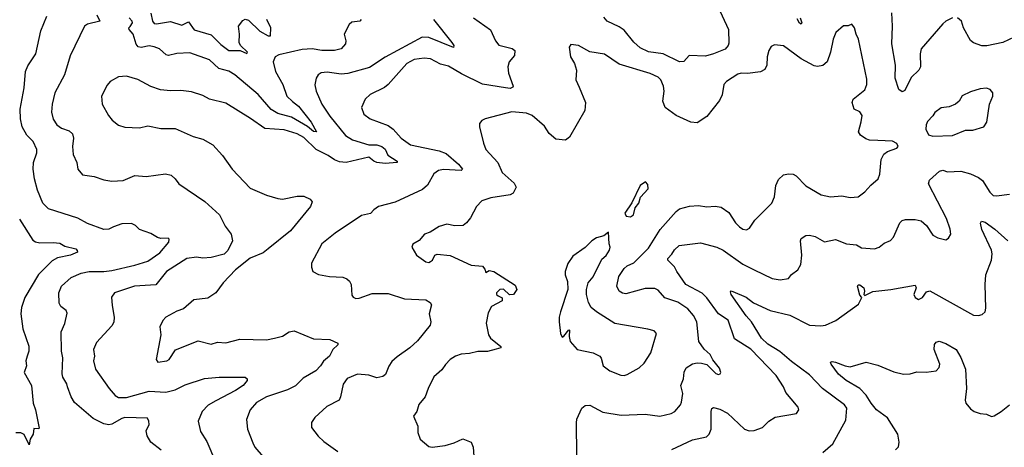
# Model space of a CAD drawing. Extents: x 2057697 to 2160550, y 827490 to 1016834.
# Tile 136 of 256: x 2130718 to 2136774, y 861144 to 863775. Entities that reach past the tile are written whole.
import ezdxf

# ---------------------------------------------------------------- set-up
doc = ezdxf.new("R2010")
doc.units = 0

msp = doc.modelspace()

# ---------------------------------------------------------------- linework, layer by layer
at = {"layer": '0CON20XD'}
for points in [[(2134985.9, 863915), (2135077.3, 863715), (2135079.3, 863630.7), (2135074.3, 863615), (2135056.1, 863593.9), (2134985.4, 863564.6), (2134935, 863551.1), (2134835, 863554), (2134802.5, 863517.5), (2134775, 863514.5), (2134675.2, 863565.2), (2134585, 863577.6), (2134535, 863601.2), (2134495.6, 863635.6), (2134435, 863710), (2134405, 863731.1), (2134332, 863765), (2134309.8, 863789.8)], [(2131011.9, 861515), (2131008.6, 861535), (2130983.1, 861575), (2130978.1, 861595), (2130983.5, 861695), (2130975.6, 861735), (2130972.7, 861855), (2130994.4, 861905), (2131009.4, 861969.4), (2131004, 861985), (2130970.5, 862010.5), (2130961.3, 862031.3), (2130958.5, 862095), (2130975.5, 862135), (2131035, 862189.2), (2131095, 862214.7), (2131145, 862225.3), (2131235, 862224.8), (2131285, 862231.9), (2131426.2, 862263.8), (2131505, 862290), (2131579.7, 862340.3), (2131634.5, 862405), (2131636.4, 862425), (2131630.7, 862430.7), (2131585, 862428.6), (2131565, 862434), (2131525, 862460), (2131454.3, 862484.3), (2131429.1, 862509.1), (2131405, 862520.8), (2131345, 862518.6), (2131295, 862500), (2131265, 862486.9), (2131234.5, 862484.5), (2131135, 862521.4), (2131075, 862554.3), (2130895, 862610), (2130861.1, 862645), (2130827.1, 862725), (2130808.5, 862795), (2130800.5, 862855), (2130803.5, 862895), (2130822.5, 862955), (2130823.1, 862975), (2130800.6, 863025), (2130762.2, 863065), (2130733.1, 863115), (2130722.5, 863165), (2130720.5, 863225), (2130745.4, 863355), (2130753.4, 863456.6), (2130768.8, 863491.2), (2130817.1, 863565), (2130847.5, 863705), (2130883.7, 863796.3)], [(2131192.9, 863805), (2131210, 863765), (2131135, 863746.2), (2131116.1, 863733.9), (2131027.4, 863552.6), (2130993.5, 863435), (2130934.6, 863325.4), (2130916.7, 863255), (2130913.3, 863205), (2130923.4, 863163.4), (2130946.9, 863126.9), (2130975, 863107.7), (2131021.2, 863091.2), (2131042.4, 863072.4), (2131048.6, 863045), (2131042.9, 862995), (2131047.1, 862945), (2131069.2, 862895), (2131075.8, 862855.8), (2131105, 862820), (2131175, 862809.2), (2131235, 862789.2), (2131285, 862780.8), (2131355, 862785.8), (2131425, 862815.8), (2131495, 862809.2), (2131615, 862826.2), (2131648.8, 862818.8), (2131675, 862796), (2131696.2, 862765), (2131856.6, 862656.6), (2131946, 862575), (2131980.8, 862505), (2132018.8, 862455), (2132026.9, 862415), (2131997.8, 862355), (2131975, 862331.8), (2131895, 862310.9), (2131845, 862307.3), (2131805, 862314.5), (2131745, 862304.5), (2131620.9, 862225), (2131555, 862142.9), (2131424.8, 862135.2), (2131300, 862095), (2131281.9, 862068.1), (2131285.5, 862015.5), (2131299.4, 861945), (2131296.5, 861913.5), (2131285, 861891.2), (2131190.7, 861789.3), (2131172.2, 861745), (2131176.9, 861705), (2131171.1, 861675), (2131184.3, 861625), (2131268.1, 861505), (2131305, 861462.5), (2131325, 861451.1), (2131375, 861450), (2131515, 861489.2), (2131615.9, 861484.1), (2131675, 861497.1), (2131735, 861529.1), (2131855, 861568.2), (2131945.3, 861575.3), (2132105, 861575.6), (2132116, 861566), (2132116, 861555), (2132092, 861525), (2132045, 861493.5), (2131925, 861430.4), (2131876.9, 861403.1), (2131839.5, 861365), (2131815.6, 861305), (2131830.6, 861240.6), (2131869.7, 861179.7), (2131921.1, 861055)], [(2133263.8, 863775), (2133376.4, 863635), (2133388.6, 863615), (2133385, 863604.4), (2133235, 863664.7), (2133193.1, 863666.9), (2132965.2, 863544.8), (2132869.4, 863480.6), (2132736.1, 863443.9), (2132695, 863439.7), (2132608.7, 863451.3), (2132572.4, 863447.6), (2132554, 863435), (2132542, 863415), (2132533.2, 863373.2), (2132541.9, 863335), (2132575.6, 863255), (2132625, 863181.5), (2132721.5, 863061.5), (2132765, 863036.1), (2132865, 863004.6), (2132915, 863005.3), (2132944.3, 862995), (2132965, 862977.8), (2132982.1, 862942.1), (2133038.8, 862905), (2133040, 862895), (2132965, 862890.8), (2132915, 862895.8), (2132895, 862903.4), (2132865, 862928.6), (2132725, 862895.5), (2132685, 862900.2), (2132653.4, 862913.4), (2132615, 862939.5), (2132542.1, 862975), (2132465, 863049.5), (2132425, 863073.2), (2132345, 863097.6), (2132225, 863105.5), (2132137.4, 863167.4), (2131985, 863260.8), (2131885.6, 863285.6), (2131845, 863308.6), (2131775, 863330), (2131709.1, 863339.1), (2131645, 863337.1), (2131583.2, 863343.2), (2131525, 863364.3), (2131445, 863407.1), (2131375, 863428), (2131325, 863423.8), (2131275, 863393.8), (2131255, 863372.5), (2131220, 863305), (2131224.1, 863254.1), (2131263.8, 863185), (2131287.1, 863157.1), (2131325, 863126.2), (2131365, 863114), (2131455, 863109.2), (2131505, 863122.5), (2131585, 863106), (2131675, 863106), (2131785, 863055.6), (2131845, 863040), (2131905.5, 863005.5), (2131965, 862938.8), (2132024.2, 862855), (2132135, 862737.5), (2132235, 862696), (2132305, 862674.3), (2132335, 862671.4), (2132425, 862688.6), (2132465, 862689.2), (2132505, 862671.2), (2132516, 862655), (2132505.6, 862625), (2132383.1, 862475), (2132245.3, 862364.7), (2132215, 862340.5), (2132135, 862306.9), (2132044.5, 862235), (2131969.2, 862155), (2131925, 862094), (2131875, 862062), (2131788.3, 862051.7), (2131725, 861995.8), (2131685, 861982), (2131616.7, 861945), (2131598.8, 861925), (2131578.8, 861885), (2131586.7, 861835), (2131556.7, 861685), (2131567, 861667), (2131622.5, 861675), (2131636.2, 861685), (2131676.2, 861743.8), (2131815, 861800), (2131895, 861778), (2131935, 861790.8), (2131985, 861787.1), (2132071.7, 861808.3), (2132235, 861804.4), (2132285, 861815.7), (2132335, 861827.5), (2132375.5, 861854.5), (2132405, 861860), (2132525, 861810.7), (2132625, 861808.2), (2132673.8, 861785), (2132673.8, 861775), (2132644.2, 861745), (2132624.2, 861705), (2132586.2, 861673.8), (2132568.9, 861645), (2132539.4, 861615), (2132460.9, 861569.1), (2132415, 861522.9), (2132365, 861498.5), (2132235, 861453.8), (2132175, 861420), (2132134.4, 861375), (2132112.5, 861315), (2132118.6, 861255), (2132150.9, 861170.9), (2132164.6, 861144.6), (2132214.4, 861084.4)], [(2132818.8, 863775), (2132810, 863765), (2132761.3, 863758.7), (2132745, 863744), (2132714.3, 863685), (2132724.2, 863645), (2132721.4, 863625), (2132695, 863594.4), (2132655, 863584.6), (2132575.7, 863584.3), (2132516, 863596), (2132455, 863590.3), (2132311.4, 863558.6), (2132289.2, 863545), (2132277.8, 863515), (2132291.3, 863455), (2132336.7, 863376.7), (2132361.2, 863305), (2132395, 863271.1), (2132431.8, 863241.8), (2132509.6, 863145), (2132543.3, 863085), (2132525, 863086.7), (2132488.4, 863118.4), (2132388.8, 863175), (2132305, 863197.2), (2132265, 863221.2), (2132185, 863313.8), (2132041.8, 863435), (2132005, 863457.1), (2131943.6, 863473.6), (2131885, 863526.6), (2131765, 863570.8), (2131685, 863567.5), (2131633.9, 863553.9), (2131619.2, 863559.2), (2131577.1, 863595), (2131545, 863608.1), (2131515, 863614.1), (2131465, 863604.1), (2131447, 863607), (2131435, 863624.2), (2131415.4, 863685.4), (2131392, 863715), (2131390, 863725), (2131397.1, 863732.9), (2131411.4, 863755), (2131410, 863765), (2131390.8, 863785)], [(2131524, 863815), (2131534.8, 863765), (2131545, 863750.8), (2131558.5, 863748.5), (2131645, 863764.2), (2131715, 863740.4), (2131755, 863762), (2131791.9, 863711.9), (2131895, 863680.9), (2131955, 863621.6), (2132005, 863585.3), (2132074.7, 863584.7), (2132115, 863567.5), (2132118.8, 863575), (2132076.6, 863616.6), (2132068.1, 863635), (2132070.6, 863685), (2132064, 863735), (2132089.5, 863770.5), (2132105, 863777.5), (2132125, 863772), (2132194.2, 863704.2), (2132245, 863674.7), (2132260, 863675), (2132262.9, 863725), (2132238.5, 863775)], [(2133508.1, 863785), (2133612.8, 863712.8), (2133644.3, 863644.3), (2133665, 863618), (2133746.3, 863596.3), (2133762.5, 863585), (2133761.4, 863555), (2133727.5, 863515), (2133720, 863485), (2133724.5, 863445), (2133753.6, 863366.4), (2133750.8, 863359.2), (2133735, 863352.2), (2133705.5, 863354.5), (2133565, 863377.9), (2133435, 863440.9), (2133355, 863488.4), (2133305, 863501.1), (2133245, 863534.6), (2133205, 863538.5), (2133145, 863528.8), (2133098.6, 863505), (2132985, 863375.7), (2132962.5, 863357.5), (2132873.8, 863315), (2132842, 863285), (2132820, 863235), (2132835, 863194), (2132873.7, 863163.7), (2132985, 863124.4), (2133015, 863101.9), (2133064.8, 863044.8), (2133122.2, 863005), (2133297.6, 862967.6), (2133340.5, 862950.5), (2133417.1, 862885), (2133442, 862855), (2133434, 862846), (2133325, 862852.4), (2133293.1, 862846.9), (2133265, 862825.6), (2133225, 862755.8), (2133195, 862730.5), (2133027.4, 862652.6), (2132925.5, 862624.5), (2132895, 862605.7), (2132875, 862582.2), (2132820.4, 862569.6)], [(2135518, 863785), (2135528.8, 863755), (2135525, 863747.5), (2135515, 863752.5), (2135498.8, 863778.8)], [(2136455, 863785.7), (2136413.8, 863765), (2136395, 863748), (2136263.3, 863595), (2136256.4, 863563.6), (2136257.5, 863485), (2136248.9, 863465), (2136201.1, 863418.9), (2136161.4, 863338.6), (2136145, 863330.6), (2136124.4, 863345), (2136101.6, 863415), (2136105.2, 863495.2), (2136082.1, 863625), (2136086.8, 863735), (2136082.6, 863817.4)], [(2136835, 863667.5), (2136765, 863634.6), (2136665.8, 863614.2), (2136635.4, 863614.6), (2136585, 863631.2), (2136566.3, 863646.3), (2136523.5, 863725), (2136510, 863765), (2136486.7, 863785)], [(2134143.6, 861095), (2134141.5, 861295), (2134145, 861316.7), (2134175.5, 861384.5), (2134195, 861400.8), (2134225, 861403.1), (2134305, 861360), (2134417.7, 861342.3), (2134565, 861347.1), (2134655, 861335.8), (2134725, 861352.5), (2134746.7, 861365), (2134781.2, 861405), (2134788.3, 861421.7), (2134795.7, 861474.3), (2134783.3, 861525), (2134800, 861565), (2134804.5, 861605.5), (2134816.8, 861633.2), (2134855, 861658.1), (2134885, 861664.4), (2134911.7, 861661.7), (2134945, 861653.3), (2134998.6, 861598.6), (2135015, 861592), (2135026.2, 861595), (2135030, 861605), (2135021.7, 861631.7), (2134981.2, 861681.2), (2134963.8, 861715), (2134928.7, 861748.7), (2134895.8, 861795), (2134882.5, 861915), (2134862.5, 861955), (2134827.8, 861995), (2134765, 862036.8), (2134685, 862062.9), (2134645, 862110.5), (2134625, 862120.8), (2134565, 862121.6), (2134445, 862088.4), (2134425, 862091.8), (2134405.6, 862105), (2134390.4, 862135), (2134403.3, 862195), (2134435, 862244), (2134455, 862260), (2134495, 862277.8), (2134585, 862368.5), (2134656.5, 862483.5), (2134755, 862595.4), (2134775, 862610), (2134837.1, 862627.1), (2134892.1, 862632.1), (2134945, 862622.5), (2134995, 862628.1), (2135032.1, 862622.1), (2135078.9, 862588.9), (2135121.2, 862525), (2135145, 862501.2), (2135165, 862486.2), (2135187.3, 862482.7), (2135207, 862493), (2135238.8, 862541.2), (2135344.2, 862645), (2135360, 862685), (2135368.6, 862755), (2135385, 862792), (2135415, 862819.2), (2135447.3, 862827.3), (2135475, 862824.2), (2135493.8, 862815), (2135552.6, 862752.6), (2135646.8, 862696.8), (2135705, 862684.3), (2135775, 862690), (2135825, 862680), (2135875, 862684), (2135916.2, 862715), (2135952.4, 862757.6), (2135997.5, 862795), (2136008.6, 862825), (2136015.8, 862914.2), (2136032.7, 862947.3), (2136055, 862963.3), (2136112.5, 862985), (2136120, 862995), (2136113, 863013), (2136086.4, 863026.4), (2135995, 863030.8), (2135945, 863034.3), (2135921.9, 863041.9), (2135890, 863065), (2135876.2, 863085), (2135894.3, 863145.7), (2135898.5, 863185), (2135885, 863207.5), (2135850.8, 863225), (2135837.5, 863265), (2135845, 863286.2), (2135915, 863343.3), (2135927.8, 863375), (2135928.7, 863408.7), (2135876.2, 863655), (2135862, 863685), (2135853.3, 863725), (2135836.1, 863746.1), (2135813, 863737), (2135785, 863736.7), (2135737.1, 863695), (2135720.8, 863655), (2135705.7, 863575), (2135684.4, 863515.6), (2135658.2, 863491.8), (2135625, 863485.6), (2135605, 863490), (2135525, 863534.4), (2135415, 863614.2), (2135360.5, 863619.5), (2135340.5, 863609.5), (2135326.2, 863585), (2135316, 863545), (2135312.5, 863495), (2135300.9, 863469.1), (2135275, 863453.3), (2135195, 863444.4), (2135155, 863445.6), (2135135, 863440), (2135064.2, 863395), (2135049.4, 863375), (2135037.8, 863312.2), (2135022.2, 863277.8), (2134945, 863180), (2134885, 863140.6), (2134846.2, 863145), (2134755, 863184.7), (2134687.3, 863235), (2134673, 863273), (2134682.2, 863335), (2134678.5, 863365), (2134661.4, 863405), (2134645, 863421.4), (2134595, 863443.5), (2134405, 863500), (2134315, 863562.2), (2134225, 863576.9), (2134155, 863616), (2134108.3, 863621.7), (2134097.5, 863605), (2134106.2, 863545), (2134130, 863505), (2134142, 863465), (2134137.5, 863405), (2134159.4, 863359.4), (2134198.8, 863265), (2134193.3, 863216.7), (2134098.8, 863051.2), (2134075, 863032.5), (2134015, 863038.8), (2133974.6, 863074.6), (2133945, 863120), (2133868.9, 863185), (2133835, 863199.1), (2133745, 863206.7), (2133580, 863165), (2133560, 863155), (2133546.7, 863135), (2133546.2, 863115), (2133570, 863015), (2133585, 862976.7), (2133658.8, 862895), (2133686, 862835), (2133758.7, 862768.7), (2133771.2, 862745), (2133752.3, 862707.7), (2133735, 862697.5), (2133615, 862677.8), (2133559.7, 862660.3), (2133526.7, 862625), (2133491.2, 862555), (2133465.7, 862524.3), (2133445, 862508.8), (2133395, 862506), (2133345, 862516.9), (2133297, 862503), (2133242.7, 862467.3), (2133206.7, 862455), (2133175, 862416.7), (2133136.7, 862393.3), (2133130, 862375), (2133158.8, 862325), (2133215, 862284.2), (2133235, 862280.8), (2133245, 862286), (2133255.8, 862295), (2133270.8, 862325), (2133285, 862332.2), (2133365, 862324), (2133494.4, 862264.4), (2133565, 862258), (2133579.5, 862239.5), (2133585, 862220), (2133605, 862232), (2133633.3, 862225), (2133765, 862140.8), (2133775.4, 862115), (2133755, 862084.5), (2133731.3, 862081.3), (2133693, 862117), (2133670, 862115), (2133650, 862095), (2133650, 862085), (2133660, 862075), (2133685, 862062.5), (2133686, 862045), (2133620.5, 862009.5), (2133598.8, 861971.2), (2133587, 861907), (2133601.4, 861835), (2133614.5, 861814.5), (2133678, 861765), (2133677.5, 861755), (2133647.7, 861747.7), (2133595, 861734.4), (2133535, 861733.3), (2133485, 861720.6), (2133433.2, 861716.8), (2133397.5, 861705), (2133365.9, 861684.1), (2133335.9, 861654.1), (2133315, 861621.2), (2133265, 861576.7), (2133229.2, 861505), (2133212, 861455), (2133173, 861407), (2133160, 861365), (2133140, 861335), (2133166, 861275), (2133165.8, 861235), (2133181.2, 861195), (2133235, 861150), (2133255, 861144.2), (2133335, 861154.4), (2133389.4, 861170.6), (2133443.4, 861196.6), (2133494, 861175), (2133507.5, 861145), (2133515.7, 861035)], [(2136335, 863058.8), (2136455, 863062.2), (2136534.3, 863095.7), (2136580, 863095), (2136648.8, 863115), (2136666.2, 863145), (2136682, 863255), (2136703.3, 863305), (2136703.3, 863325), (2136687.5, 863345), (2136665, 863353.3), (2136625, 863348.8), (2136565, 863331.4), (2136514.5, 863305.5), (2136495.8, 863274.2), (2136473.3, 863255), (2136435, 863238.6), (2136385, 863232.5), (2136345.9, 863204.1), (2136335, 863183.3), (2136301.3, 863148.7), (2136293, 863127), (2136291.7, 863101.7), (2136307, 863067), (2136335, 863058.8)], [(2134729.1, 861130.9), (2134855, 861190), (2134941.5, 861208.5), (2134959.2, 861225), (2134971.5, 861255), (2134970, 861365), (2134975, 861383.3), (2134985, 861389.2), (2135025, 861378.5), (2135070.8, 861355), (2135175, 861255.8), (2135205, 861245.8), (2135235, 861247.5), (2135286.2, 861265), (2135325, 861304), (2135365, 861328.6), (2135495, 861352.5), (2135510, 861375), (2135505, 861390), (2135463.2, 861443.2), (2135430.6, 861480.6), (2135416.2, 861516.2), (2135371.4, 861585), (2135215, 861747.3), (2135115, 861811.9), (2135075, 861926.4), (2135015.2, 861965.2), (2134944, 862064), (2134915, 862092.9), (2134815, 862146), (2134760, 862225), (2134746.2, 862255), (2134704.4, 862295), (2134705, 862306), (2134728.9, 862331.1), (2134745, 862359.2), (2134774.4, 862385.6), (2134905, 862402.5), (2135005, 862375.6), (2135045, 862357.5), (2135165, 862269.7), (2135235.8, 862235.8), (2135345, 862182), (2135395, 862174.4), (2135446.7, 862183.3), (2135465, 862206.2), (2135503.8, 862235), (2135522.1, 862267.9), (2135528.1, 862325), (2135520, 862415), (2135525, 862428), (2135553.7, 862446.3), (2135575, 862449.4), (2135610.6, 862440.6), (2135667, 862407), (2135735, 862421.5), (2135803.3, 862395), (2135865, 862390.5), (2135895, 862370.8), (2135975, 862365.7), (2136005, 862375.7), (2136035, 862400), (2136074.4, 862415.6), (2136092.4, 862437.6), (2136131.4, 862525), (2136145, 862538.6), (2136165, 862545.6), (2136225.5, 862545.5), (2136263.3, 862536.7), (2136295, 862508), (2136335, 862450), (2136365, 862431.9), (2136415, 862420), (2136430, 862430), (2136444.1, 862455.9), (2136441.4, 862485), (2136419.2, 862550.8), (2136308, 862765), (2136313.2, 862786.8), (2136375, 862843.1), (2136395, 862849.4), (2136425, 862839.2), (2136507.3, 862842.7), (2136566.7, 862826.7), (2136614.7, 862804.7), (2136639.2, 862785), (2136685, 862713.3), (2136705, 862694), (2136725, 862690), (2136805, 862701.2)], [(2134475, 862560.8), (2134493.8, 862575), (2134503.8, 862616.2), (2134526.2, 862645), (2134536.4, 862683.6), (2134582.5, 862735), (2134581.7, 862761.7), (2134567, 862777), (2134533.8, 862755), (2134482.5, 862647.5), (2134440, 862585), (2134447.5, 862565), (2134475, 862560.8)], [(2132820.4, 862569.6), (2132658.3, 862461.7), (2132576.2, 862395), (2132512.7, 862277.3), (2132511.7, 862251.7), (2132520, 862225), (2132555, 862206.2), (2132624.2, 862194.2), (2132705, 862190), (2132729.7, 862179.7), (2132745.6, 862165.6), (2132755.7, 862145.7), (2132760.5, 862080.5), (2132768.3, 862068.3), (2132785, 862060), (2132805, 862061.2), (2132885, 862090), (2132985, 862090), (2133085, 862057.5), (2133215, 862051.2), (2133243.3, 862035), (2133250.7, 862020.7), (2133236, 861965), (2133245.8, 861915), (2133242.5, 861895), (2133165, 861800), (2133116.9, 861755), (2133038.8, 861701.2), (2133007.6, 861672.4), (2132987.8, 861642.2), (2132967.4, 861592.6), (2132951.3, 861578.7), (2132915, 861571.8), (2132865, 861587.3), (2132795, 861594.5), (2132732.4, 861567.6), (2132706.8, 861533.2), (2132691.9, 861455), (2132682.9, 861435), (2132606, 861395), (2132533, 861327), (2132512.7, 861297.3), (2132512.5, 861265), (2132553, 861213), (2132588.8, 861178.8), (2132675, 861118.6)], [(2130717.3, 862547.3), (2130799.2, 862419.2), (2130815, 862407.5), (2130841.9, 862401.9), (2130924.6, 862404.6), (2130965, 862399.2), (2130995, 862381.1), (2131063.8, 862365), (2131071.2, 862355), (2131072.5, 862345), (2131030, 862325), (2130951.2, 862308.8), (2130918, 862292), (2130833.7, 862206.3), (2130749.2, 862065), (2130728.1, 862005), (2130725.6, 861965.6), (2130737.2, 861872.8), (2130773.1, 861766.9), (2130773.8, 861735), (2130764.4, 861704.4), (2130756.2, 861675), (2130760, 861645), (2130746, 861605), (2130790.8, 861525), (2130800.5, 861415), (2130815.3, 861375.3), (2130837.3, 861262.7), (2130835, 861257.5), (2130805, 861260), (2130800, 861225), (2130782, 861195), (2130775, 861160), (2130745, 861223.3), (2130725, 861232.5), (2130695, 861232.5)], [(2135658.3, 861111.7), (2135719.4, 861165), (2135799.4, 861310.6), (2135805.7, 861385), (2135791.4, 861405), (2135654.8, 861504.8), (2135575, 861590.7), (2135465, 861671.7), (2135393.8, 861733.8), (2135319.4, 861779.4), (2135280.8, 861815), (2135218.5, 861915), (2135185, 861952.7), (2135093.6, 862085), (2135089.3, 862100.7), (2135094.4, 862105.6), (2135105, 862102.2), (2135185, 862068.2), (2135232.1, 862032.1), (2135333.8, 861985), (2135455, 861957.5), (2135575.3, 861895.3), (2135645, 861890.9), (2135674, 861895), (2135737.5, 861925), (2135876.4, 862023.6), (2135897.5, 862065), (2135885, 862080), (2135870, 862135), (2135875, 862143.3), (2135885, 862143.8), (2135910, 862125), (2135914.2, 862105), (2135910, 862085), (2135915, 862077.5), (2135965, 862102.5), (2136075, 862114.3), (2136225, 862140.8), (2136232.5, 862125), (2136217.1, 862085), (2136225.3, 862065.3), (2136245, 862053.8), (2136270, 862065), (2136295, 862101.2), (2136315, 862106), (2136585, 861956), (2136615.8, 861954.2), (2136638.3, 861961.7), (2136655, 861977.5), (2136660.5, 862000.5), (2136656.5, 862145), (2136660.9, 862205), (2136695.9, 862295), (2136700, 862335), (2136695, 862357.5), (2136635.7, 862484.3), (2136628, 862522), (2136634.2, 862535.8), (2136655, 862528.9), (2136715.6, 862485), (2136794.6, 862414.6)], [(2134435, 861585.8), (2134455, 861592.5), (2134527.2, 861632.8), (2134558.9, 861661.1), (2134599.2, 861725), (2134633.6, 861843.6), (2134619.5, 861859.5), (2134580.3, 861870.3), (2134377.5, 861905), (2134265, 861977.5), (2134232.5, 862005), (2134215.8, 862035), (2134204, 862085), (2134204.2, 862115), (2134214.4, 862155.6), (2134245, 862193.3), (2134299.3, 862300.7), (2134325, 862323.3), (2134346.4, 862356.4), (2134350, 862375), (2134342.5, 862395), (2134338.3, 862468.3), (2134310, 862445), (2134265, 862432.5), (2134237.5, 862415), (2134195, 862372.5), (2134120.5, 862319.5), (2134090, 862275), (2134073.3, 862225), (2134073.3, 862205), (2134087.5, 862165), (2134090, 862115), (2134045, 861977.5), (2134036.2, 861945), (2134036.4, 861916.4), (2134043.9, 861843.9), (2134055, 861822.5), (2134065, 861827.5), (2134095, 861867.5), (2134100, 861865), (2134097.5, 861825), (2134104.3, 861794.3), (2134147.5, 861745), (2134245, 861724.4), (2134285.5, 861705.5), (2134295, 861692.5), (2134306, 861645), (2134346.7, 861615), (2134415, 861587.5), (2134435, 861585.8)], [(2136105, 861128.9), (2136122.1, 861147.9), (2136127.8, 861175), (2136118.4, 861225), (2136055.4, 861325), (2135987.1, 861375), (2135954.8, 861414.8), (2135925, 861465.6), (2135885, 861506.4), (2135801.4, 861555), (2135754.1, 861594.1), (2135708, 861655), (2135705, 861667.5), (2135715, 861672), (2135735, 861668.1), (2135794.6, 861644.6), (2135825, 861640), (2135925, 861667.1), (2135995, 861649.4), (2136095, 861607.5), (2136153.3, 861593.3), (2136194.7, 861595.3), (2136235, 861608.5), (2136293.2, 861606.8), (2136355.5, 861614.5), (2136372.9, 861635), (2136377.5, 861655), (2136342.2, 861745), (2136344.4, 861775.6), (2136355, 861790), (2136374, 861796), (2136415, 861782.5), (2136478.6, 861745), (2136506, 861696), (2136534.3, 861625), (2136541.4, 861505), (2136534, 861435), (2136537.5, 861415), (2136565, 861381.4), (2136588.8, 861365), (2136625, 861351.8), (2136665, 861348.6), (2136695, 861334), (2136711.7, 861338.3), (2136755, 861364.2), (2136805, 861405.7)], [(2131587.4, 861127.4), (2131525, 861176), (2131500.8, 861215), (2131495.8, 861245), (2131514.4, 861285), (2131512.9, 861305), (2131502.9, 861322.9), (2131365, 861326.5), (2131345, 861321.1), (2131285, 861286.8), (2131265, 861282.9), (2131235, 861288), (2131170.3, 861320.3), (2131055, 861419.2), (2131033.8, 861453.8), (2131011.9, 861515)]]:
    msp.add_lwpolyline(points, dxfattribs=at)

doc.saveas('drawing.dxf')
